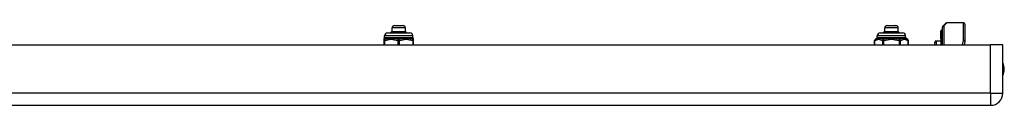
# Model space of a CAD drawing. Header units: inches. Extents: x 6 to 173, y 11 to 93.
# Tile 56 of 214: x 28.49 to 41.48, y 11.11 to 12.2. Entities that reach past the tile are written whole.
import ezdxf

# ---------------------------------------------------------------- set-up
doc = ezdxf.new("R2010")
doc.units = ezdxf.units.IN
doc.header["$MEASUREMENT"] = 0
doc.layers.add('Visible Edges(ANSI)', color=7, linetype='Continuous', lineweight=25)
doc.layers.add('Visible Tangent Edges(ANSI)', color=7, linetype='Continuous', lineweight=25)

msp = doc.modelspace()

# ---------------------------------------------------------------- linework, layer by layer
at = {"layer": 'Visible Edges(ANSI)'}
for p, q in [((33.4, 12.084), (33.382, 12.065)), ((33.4, 12.084), (33.4, 12.131)), ((33.4, 12.084), (33.417, 12.084)), ((33.417, 12.084), (33.498, 12.084)), ((33.432, 12.163), (33.546, 12.163)), ((33.498, 12.084), (33.57, 12.084)), ((33.57, 12.084), (33.577, 12.084)), ((33.577, 12.084), (33.577, 12.131)), ((33.577, 12.084), (33.587, 12.074)), ((39.9, 12.084), (39.881, 12.065)), ((39.9, 12.084), (39.9, 12.131)), ((39.9, 12.084), (39.917, 12.084)), ((39.917, 12.084), (39.998, 12.084)), ((39.931, 12.163), (40.046, 12.163)), ((39.998, 12.084), (40.069, 12.084)), ((40.069, 12.084), (40.077, 12.084)), ((40.077, 12.084), (40.077, 12.131)), ((40.077, 12.084), (40.087, 12.074)), ((40.647, 12.092), (40.64, 12.095)), ((40.64, 12.094), (40.64, 12.088)), ((40.64, 12.088), (40.64, 12.009)), ((40.658, 12.108), (40.658, 12.116)), ((40.658, 12.108), (40.658, 12.025)), ((40.661, 11.91), (40.661, 12.141)), ((40.667, 12.155), (40.706, 12.194)), ((40.937, 12.2), (40.72, 12.2)), ((40.956, 12.18), (40.956, 11.956)), ((33.294, 11.983), (33.294, 11.967)), ((33.294, 11.967), (33.294, 11.91)), ((33.302, 12.006), (33.302, 12.026)), ((33.341, 12.065), (33.636, 12.065)), ((33.396, 12.065), (33.395, 12.066)), ((33.415, 12.067), (33.416, 12.065)), ((33.517, 12.066), (33.517, 12.065)), ((33.572, 12.071), (33.573, 12.072)), ((33.585, 12.073), (33.584, 12.073)), ((33.587, 12.074), (33.596, 12.065)), ((33.587, 12.074), (33.587, 12.074)), ((33.676, 12.006), (33.676, 12.026)), ((33.684, 11.967), (33.684, 11.983)), ((33.684, 11.91), (33.684, 11.967)), ((39.766, 11.91), (39.766, 11.967)), ((39.801, 12.006), (39.801, 12.026)), ((39.841, 12.065), (40.136, 12.065)), ((39.895, 12.065), (39.895, 12.066)), ((39.915, 12.067), (39.916, 12.065)), ((40.017, 12.066), (40.017, 12.065)), ((40.072, 12.071), (40.073, 12.072)), ((40.085, 12.073), (40.084, 12.073)), ((40.087, 12.074), (40.096, 12.065)), ((40.087, 12.074), (40.087, 12.074)), ((40.175, 12.006), (40.175, 12.026)), ((40.21, 11.91), (40.21, 11.967)), ((40.58, 11.959), (40.64, 11.962)), ((40.64, 12.009), (40.64, 12.007)), ((40.64, 12.007), (40.64, 12.005)), ((40.64, 11.988), (40.64, 12.005)), ((40.64, 11.988), (40.64, 11.987)), ((40.64, 11.987), (40.64, 11.986)), ((40.64, 11.986), (40.64, 11.91)), ((40.658, 11.91), (40.658, 12.025)), ((40.956, 11.952), (40.948, 11.91)), ((5.7, 11.91), (41.296, 11.91)), ((40.561, 11.91), (40.561, 11.939)), ((41.457, 11.91), (41.296, 11.91)), ((41.457, 11.271), (41.457, 11.91)), ((5.7, 11.11), (41.296, 11.11))]:
    msp.add_line(p, q, dxfattribs=at)
at = {"layer": 'Visible Edges(ANSI)', "flags": 128}
for points in [[(33.395, 12.066), (33.396, 12.067), (33.396, 12.067), (33.397, 12.068), (33.397, 12.069), (33.398, 12.069), (33.398, 12.07), (33.399, 12.071), (33.399, 12.071), (33.4, 12.072), (33.4, 12.073), (33.401, 12.074), (33.401, 12.074), (33.402, 12.075), (33.402, 12.076), (33.403, 12.076), (33.404, 12.077), (33.404, 12.078), (33.405, 12.078), (33.405, 12.079), (33.406, 12.08), (33.406, 12.08), (33.407, 12.081), (33.407, 12.082), (33.408, 12.083)], [(33.408, 12.083), (33.408, 12.083), (33.409, 12.083), (33.409, 12.083), (33.409, 12.083), (33.41, 12.083), (33.41, 12.083), (33.41, 12.083), (33.411, 12.083), (33.411, 12.083), (33.412, 12.083), (33.412, 12.084), (33.412, 12.084), (33.413, 12.084), (33.413, 12.084), (33.414, 12.084), (33.414, 12.084), (33.414, 12.084), (33.415, 12.084), (33.415, 12.084), (33.415, 12.084), (33.416, 12.084), (33.416, 12.084), (33.417, 12.084), (33.417, 12.084)], [(33.408, 12.083), (33.408, 12.082), (33.408, 12.081), (33.408, 12.08), (33.408, 12.08), (33.408, 12.079), (33.408, 12.078), (33.408, 12.078), (33.408, 12.077), (33.408, 12.076), (33.408, 12.075), (33.408, 12.075), (33.408, 12.074), (33.408, 12.073), (33.408, 12.073), (33.408, 12.072), (33.408, 12.071), (33.408, 12.07), (33.408, 12.07), (33.409, 12.069), (33.409, 12.068), (33.409, 12.068), (33.409, 12.067), (33.409, 12.066), (33.409, 12.065)], [(33.426, 12.083), (33.426, 12.082), (33.425, 12.081), (33.425, 12.081), (33.424, 12.08), (33.424, 12.079), (33.423, 12.079), (33.423, 12.078), (33.423, 12.077), (33.422, 12.077), (33.422, 12.076), (33.421, 12.075), (33.421, 12.075), (33.42, 12.074), (33.42, 12.073), (33.419, 12.073), (33.419, 12.072), (33.418, 12.071), (33.418, 12.071), (33.417, 12.07), (33.417, 12.069), (33.416, 12.069), (33.416, 12.068), (33.415, 12.067), (33.415, 12.067)], [(33.417, 12.084), (33.417, 12.084), (33.418, 12.084), (33.418, 12.084), (33.419, 12.084), (33.419, 12.084), (33.419, 12.084), (33.42, 12.084), (33.42, 12.084), (33.421, 12.084), (33.421, 12.084), (33.421, 12.084), (33.422, 12.084), (33.422, 12.084), (33.422, 12.083), (33.423, 12.083), (33.423, 12.083), (33.424, 12.083), (33.424, 12.083), (33.424, 12.083), (33.425, 12.083), (33.425, 12.083), (33.426, 12.083), (33.426, 12.083), (33.426, 12.083)], [(33.482, 12.083), (33.483, 12.083), (33.484, 12.083), (33.484, 12.083), (33.485, 12.083), (33.486, 12.083), (33.486, 12.083), (33.487, 12.083), (33.488, 12.083), (33.488, 12.083), (33.489, 12.083), (33.489, 12.084), (33.49, 12.084), (33.491, 12.084), (33.491, 12.084), (33.492, 12.084), (33.493, 12.084), (33.493, 12.084), (33.494, 12.084), (33.495, 12.084), (33.495, 12.084), (33.496, 12.084), (33.497, 12.084), (33.497, 12.084), (33.498, 12.084)], [(33.486, 12.069), (33.486, 12.07), (33.485, 12.07), (33.485, 12.071), (33.485, 12.071), (33.485, 12.072), (33.485, 12.072), (33.485, 12.073), (33.485, 12.074), (33.484, 12.074), (33.484, 12.075), (33.484, 12.075), (33.484, 12.076), (33.484, 12.076), (33.484, 12.077), (33.484, 12.078), (33.483, 12.078), (33.483, 12.079), (33.483, 12.079), (33.483, 12.08), (33.483, 12.08), (33.483, 12.081), (33.483, 12.081), (33.483, 12.082), (33.482, 12.083)], [(33.498, 12.084), (33.499, 12.084), (33.499, 12.084), (33.5, 12.084), (33.501, 12.084), (33.501, 12.084), (33.502, 12.084), (33.503, 12.084), (33.503, 12.084), (33.504, 12.084), (33.505, 12.084), (33.505, 12.084), (33.506, 12.084), (33.507, 12.084), (33.507, 12.083), (33.508, 12.083), (33.508, 12.083), (33.509, 12.083), (33.51, 12.083), (33.51, 12.083), (33.511, 12.083), (33.512, 12.083), (33.512, 12.083), (33.513, 12.083), (33.514, 12.083)], [(33.514, 12.083), (33.514, 12.082), (33.514, 12.082), (33.514, 12.081), (33.514, 12.08), (33.514, 12.08), (33.514, 12.079), (33.515, 12.079), (33.515, 12.078), (33.515, 12.078), (33.515, 12.077), (33.515, 12.077), (33.515, 12.076), (33.515, 12.076), (33.515, 12.075), (33.516, 12.075), (33.516, 12.074), (33.516, 12.074), (33.516, 12.073), (33.516, 12.073), (33.516, 12.072), (33.516, 12.072), (33.516, 12.071), (33.517, 12.071), (33.517, 12.07)], [(33.514, 12.083), (33.514, 12.082), (33.514, 12.081), (33.514, 12.08), (33.514, 12.08), (33.514, 12.079), (33.514, 12.078), (33.514, 12.078), (33.514, 12.077), (33.514, 12.076), (33.515, 12.075), (33.515, 12.075), (33.515, 12.074), (33.515, 12.073), (33.515, 12.073), (33.515, 12.072), (33.515, 12.071), (33.515, 12.07), (33.515, 12.07), (33.515, 12.069), (33.515, 12.068), (33.515, 12.068), (33.516, 12.067), (33.516, 12.066), (33.516, 12.065)], [(33.563, 12.083), (33.564, 12.083), (33.564, 12.083), (33.564, 12.083), (33.564, 12.083), (33.565, 12.083), (33.565, 12.083), (33.565, 12.083), (33.565, 12.083), (33.566, 12.083), (33.566, 12.083), (33.566, 12.084), (33.566, 12.084), (33.567, 12.084), (33.567, 12.084), (33.567, 12.084), (33.567, 12.084), (33.568, 12.084), (33.568, 12.084), (33.568, 12.084), (33.569, 12.084), (33.569, 12.084), (33.569, 12.084), (33.569, 12.084), (33.57, 12.084)], [(33.573, 12.072), (33.573, 12.073), (33.573, 12.073), (33.572, 12.074), (33.572, 12.074), (33.571, 12.074), (33.571, 12.075), (33.57, 12.075), (33.57, 12.076), (33.57, 12.076), (33.569, 12.077), (33.569, 12.077), (33.568, 12.077), (33.568, 12.078), (33.568, 12.078), (33.567, 12.079), (33.567, 12.079), (33.566, 12.08), (33.566, 12.08), (33.565, 12.08), (33.565, 12.081), (33.565, 12.081), (33.564, 12.082), (33.564, 12.082), (33.563, 12.083)], [(33.57, 12.084), (33.57, 12.084), (33.57, 12.084), (33.57, 12.084), (33.571, 12.084), (33.571, 12.084), (33.571, 12.084), (33.571, 12.084), (33.572, 12.084), (33.572, 12.084), (33.572, 12.084), (33.573, 12.084), (33.573, 12.084), (33.573, 12.084), (33.573, 12.083), (33.574, 12.083), (33.574, 12.083), (33.574, 12.083), (33.574, 12.083), (33.575, 12.083), (33.575, 12.083), (33.575, 12.083), (33.575, 12.083), (33.576, 12.083), (33.576, 12.083)], [(33.576, 12.083), (33.576, 12.082), (33.576, 12.081), (33.576, 12.081), (33.576, 12.08), (33.576, 12.079), (33.576, 12.078), (33.576, 12.078), (33.576, 12.077), (33.576, 12.076), (33.576, 12.076), (33.576, 12.075), (33.576, 12.074), (33.576, 12.074), (33.576, 12.073), (33.576, 12.072), (33.576, 12.072), (33.576, 12.071), (33.576, 12.07), (33.576, 12.07), (33.576, 12.069), (33.576, 12.068), (33.576, 12.068), (33.576, 12.067), (33.576, 12.066)], [(33.576, 12.083), (33.576, 12.082), (33.577, 12.082), (33.577, 12.081), (33.577, 12.081), (33.578, 12.081), (33.578, 12.08), (33.579, 12.08), (33.579, 12.08), (33.579, 12.079), (33.58, 12.079), (33.58, 12.078), (33.58, 12.078), (33.581, 12.078), (33.581, 12.077), (33.582, 12.077), (33.582, 12.076), (33.582, 12.076), (33.583, 12.076), (33.583, 12.075), (33.583, 12.075), (33.584, 12.075), (33.584, 12.074), (33.585, 12.074), (33.585, 12.073)], [(39.895, 12.066), (39.896, 12.067), (39.896, 12.067), (39.897, 12.068), (39.897, 12.069), (39.898, 12.069), (39.898, 12.07), (39.899, 12.071), (39.899, 12.071), (39.9, 12.072), (39.9, 12.073), (39.901, 12.074), (39.901, 12.074), (39.902, 12.075), (39.902, 12.076), (39.903, 12.076), (39.903, 12.077), (39.904, 12.078), (39.904, 12.078), (39.905, 12.079), (39.905, 12.08), (39.906, 12.08), (39.907, 12.081), (39.907, 12.082), (39.908, 12.083)], [(39.908, 12.083), (39.908, 12.083), (39.908, 12.083), (39.909, 12.083), (39.909, 12.083), (39.91, 12.083), (39.91, 12.083), (39.91, 12.083), (39.911, 12.083), (39.911, 12.083), (39.911, 12.083), (39.912, 12.084), (39.912, 12.084), (39.913, 12.084), (39.913, 12.084), (39.913, 12.084), (39.914, 12.084), (39.914, 12.084), (39.914, 12.084), (39.915, 12.084), (39.915, 12.084), (39.916, 12.084), (39.916, 12.084), (39.916, 12.084), (39.917, 12.084)], [(39.908, 12.083), (39.908, 12.082), (39.908, 12.081), (39.908, 12.08), (39.908, 12.08), (39.908, 12.079), (39.908, 12.078), (39.908, 12.078), (39.908, 12.077), (39.908, 12.076), (39.908, 12.075), (39.908, 12.075), (39.908, 12.074), (39.908, 12.073), (39.908, 12.073), (39.908, 12.072), (39.908, 12.071), (39.908, 12.07), (39.908, 12.07), (39.908, 12.069), (39.908, 12.068), (39.908, 12.068), (39.908, 12.067), (39.908, 12.066), (39.909, 12.065)], [(39.926, 12.083), (39.926, 12.082), (39.925, 12.081), (39.925, 12.081), (39.924, 12.08), (39.924, 12.079), (39.923, 12.079), (39.923, 12.078), (39.922, 12.077), (39.922, 12.077), (39.921, 12.076), (39.921, 12.075), (39.92, 12.075), (39.92, 12.074), (39.919, 12.073), (39.919, 12.073), (39.919, 12.072), (39.918, 12.071), (39.918, 12.071), (39.917, 12.07), (39.917, 12.069), (39.916, 12.069), (39.916, 12.068), (39.915, 12.067), (39.915, 12.067)], [(39.917, 12.084), (39.917, 12.084), (39.918, 12.084), (39.918, 12.084), (39.918, 12.084), (39.919, 12.084), (39.919, 12.084), (39.92, 12.084), (39.92, 12.084), (39.92, 12.084), (39.921, 12.084), (39.921, 12.084), (39.921, 12.084), (39.922, 12.084), (39.922, 12.083), (39.923, 12.083), (39.923, 12.083), (39.923, 12.083), (39.924, 12.083), (39.924, 12.083), (39.925, 12.083), (39.925, 12.083), (39.925, 12.083), (39.926, 12.083), (39.926, 12.083)], [(39.982, 12.083), (39.983, 12.083), (39.983, 12.083), (39.984, 12.083), (39.985, 12.083), (39.985, 12.083), (39.986, 12.083), (39.987, 12.083), (39.987, 12.083), (39.988, 12.083), (39.989, 12.083), (39.989, 12.084), (39.99, 12.084), (39.991, 12.084), (39.991, 12.084), (39.992, 12.084), (39.993, 12.084), (39.993, 12.084), (39.994, 12.084), (39.994, 12.084), (39.995, 12.084), (39.996, 12.084), (39.996, 12.084), (39.997, 12.084), (39.998, 12.084)], [(39.986, 12.069), (39.985, 12.07), (39.985, 12.07), (39.985, 12.071), (39.985, 12.071), (39.985, 12.072), (39.985, 12.072), (39.985, 12.073), (39.984, 12.074), (39.984, 12.074), (39.984, 12.075), (39.984, 12.075), (39.984, 12.076), (39.984, 12.076), (39.984, 12.077), (39.983, 12.078), (39.983, 12.078), (39.983, 12.079), (39.983, 12.079), (39.983, 12.08), (39.983, 12.08), (39.983, 12.081), (39.982, 12.081), (39.982, 12.082), (39.982, 12.083)], [(39.998, 12.084), (39.998, 12.084), (39.999, 12.084), (40, 12.084), (40, 12.084), (40.001, 12.084), (40.002, 12.084), (40.002, 12.084), (40.003, 12.084), (40.004, 12.084), (40.004, 12.084), (40.005, 12.084), (40.006, 12.084), (40.006, 12.084), (40.007, 12.083), (40.008, 12.083), (40.008, 12.083), (40.009, 12.083), (40.01, 12.083), (40.01, 12.083), (40.011, 12.083), (40.012, 12.083), (40.012, 12.083), (40.013, 12.083), (40.014, 12.083)], [(40.014, 12.083), (40.014, 12.082), (40.014, 12.082), (40.014, 12.081), (40.014, 12.08), (40.014, 12.08), (40.014, 12.079), (40.014, 12.079), (40.014, 12.078), (40.015, 12.078), (40.015, 12.077), (40.015, 12.077), (40.015, 12.076), (40.015, 12.076), (40.015, 12.075), (40.015, 12.075), (40.015, 12.074), (40.016, 12.074), (40.016, 12.073), (40.016, 12.073), (40.016, 12.072), (40.016, 12.072), (40.016, 12.071), (40.016, 12.071), (40.017, 12.07)], [(40.014, 12.083), (40.014, 12.082), (40.014, 12.081), (40.014, 12.08), (40.014, 12.08), (40.014, 12.079), (40.014, 12.078), (40.014, 12.078), (40.014, 12.077), (40.014, 12.076), (40.014, 12.075), (40.014, 12.075), (40.015, 12.074), (40.015, 12.073), (40.015, 12.073), (40.015, 12.072), (40.015, 12.071), (40.015, 12.07), (40.015, 12.07), (40.015, 12.069), (40.015, 12.068), (40.015, 12.068), (40.015, 12.067), (40.015, 12.066), (40.015, 12.065)], [(40.063, 12.083), (40.063, 12.083), (40.064, 12.083), (40.064, 12.083), (40.064, 12.083), (40.064, 12.083), (40.065, 12.083), (40.065, 12.083), (40.065, 12.083), (40.065, 12.083), (40.066, 12.083), (40.066, 12.084), (40.066, 12.084), (40.066, 12.084), (40.067, 12.084), (40.067, 12.084), (40.067, 12.084), (40.068, 12.084), (40.068, 12.084), (40.068, 12.084), (40.068, 12.084), (40.069, 12.084), (40.069, 12.084), (40.069, 12.084), (40.069, 12.084)], [(40.073, 12.072), (40.073, 12.073), (40.072, 12.073), (40.072, 12.074), (40.072, 12.074), (40.071, 12.074), (40.071, 12.075), (40.07, 12.075), (40.07, 12.076), (40.069, 12.076), (40.069, 12.077), (40.069, 12.077), (40.068, 12.077), (40.068, 12.078), (40.067, 12.078), (40.067, 12.079), (40.066, 12.079), (40.066, 12.08), (40.066, 12.08), (40.065, 12.08), (40.065, 12.081), (40.064, 12.081), (40.064, 12.082), (40.063, 12.082), (40.063, 12.083)], [(40.069, 12.084), (40.07, 12.084), (40.07, 12.084), (40.07, 12.084), (40.07, 12.084), (40.071, 12.084), (40.071, 12.084), (40.071, 12.084), (40.072, 12.084), (40.072, 12.084), (40.072, 12.084), (40.072, 12.084), (40.073, 12.084), (40.073, 12.084), (40.073, 12.083), (40.073, 12.083), (40.074, 12.083), (40.074, 12.083), (40.074, 12.083), (40.074, 12.083), (40.075, 12.083), (40.075, 12.083), (40.075, 12.083), (40.076, 12.083), (40.076, 12.083)], [(40.076, 12.083), (40.076, 12.082), (40.076, 12.081), (40.076, 12.081), (40.076, 12.08), (40.076, 12.079), (40.076, 12.078), (40.076, 12.078), (40.076, 12.077), (40.076, 12.076), (40.076, 12.076), (40.076, 12.075), (40.076, 12.074), (40.076, 12.074), (40.076, 12.073), (40.076, 12.072), (40.076, 12.072), (40.076, 12.071), (40.076, 12.07), (40.076, 12.07), (40.076, 12.069), (40.076, 12.068), (40.076, 12.068), (40.076, 12.067), (40.076, 12.066)], [(40.076, 12.083), (40.076, 12.082), (40.077, 12.082), (40.077, 12.081), (40.077, 12.081), (40.078, 12.081), (40.078, 12.08), (40.078, 12.08), (40.079, 12.08), (40.079, 12.079), (40.08, 12.079), (40.08, 12.078), (40.08, 12.078), (40.081, 12.078), (40.081, 12.077), (40.081, 12.077), (40.082, 12.076), (40.082, 12.076), (40.082, 12.076), (40.083, 12.075), (40.083, 12.075), (40.084, 12.075), (40.084, 12.074), (40.084, 12.074), (40.085, 12.073)], [(33.388, 12.065), (33.389, 12.065), (33.389, 12.065), (33.389, 12.065), (33.389, 12.065), (33.39, 12.066), (33.39, 12.066), (33.39, 12.066), (33.391, 12.066), (33.391, 12.066), (33.391, 12.066), (33.391, 12.066), (33.392, 12.066), (33.392, 12.066), (33.392, 12.066), (33.392, 12.066), (33.393, 12.066), (33.393, 12.066), (33.393, 12.066), (33.394, 12.066), (33.394, 12.066), (33.394, 12.066), (33.395, 12.066), (33.395, 12.066), (33.395, 12.066)], [(33.415, 12.067), (33.417, 12.067), (33.42, 12.067), (33.422, 12.067), (33.425, 12.067), (33.428, 12.067), (33.43, 12.067), (33.433, 12.067), (33.436, 12.068), (33.439, 12.068), (33.442, 12.068), (33.445, 12.068), (33.448, 12.068), (33.451, 12.068), (33.454, 12.068), (33.457, 12.068), (33.46, 12.068), (33.463, 12.068), (33.466, 12.069), (33.47, 12.069), (33.473, 12.069), (33.476, 12.069), (33.479, 12.069), (33.482, 12.069), (33.486, 12.069)], [(33.486, 12.065), (33.486, 12.066), (33.486, 12.066), (33.486, 12.066), (33.486, 12.066), (33.486, 12.066), (33.486, 12.066), (33.486, 12.067), (33.486, 12.067), (33.486, 12.067), (33.486, 12.067), (33.486, 12.067), (33.486, 12.067), (33.486, 12.067), (33.486, 12.068), (33.486, 12.068), (33.486, 12.068), (33.486, 12.068), (33.486, 12.068), (33.486, 12.068), (33.486, 12.069), (33.486, 12.069), (33.486, 12.069), (33.486, 12.069), (33.486, 12.069)], [(33.517, 12.07), (33.52, 12.07), (33.523, 12.07), (33.525, 12.07), (33.528, 12.07), (33.531, 12.071), (33.534, 12.071), (33.537, 12.071), (33.539, 12.071), (33.542, 12.071), (33.544, 12.071), (33.547, 12.071), (33.549, 12.071), (33.552, 12.071), (33.554, 12.071), (33.556, 12.072), (33.558, 12.072), (33.561, 12.072), (33.563, 12.072), (33.565, 12.072), (33.567, 12.072), (33.568, 12.072), (33.57, 12.072), (33.572, 12.072), (33.573, 12.072)], [(33.572, 12.071), (33.57, 12.07), (33.569, 12.07), (33.567, 12.07), (33.565, 12.07), (33.563, 12.07), (33.561, 12.069), (33.559, 12.069), (33.557, 12.069), (33.555, 12.069), (33.553, 12.069), (33.551, 12.069), (33.548, 12.068), (33.546, 12.068), (33.543, 12.068), (33.541, 12.068), (33.538, 12.068), (33.536, 12.067), (33.533, 12.067), (33.531, 12.067), (33.528, 12.067), (33.525, 12.067), (33.522, 12.066), (33.52, 12.066), (33.517, 12.066)], [(33.517, 12.07), (33.517, 12.07), (33.517, 12.07), (33.517, 12.07), (33.517, 12.069), (33.517, 12.069), (33.517, 12.069), (33.517, 12.069), (33.517, 12.069), (33.517, 12.069), (33.517, 12.068), (33.517, 12.068), (33.517, 12.068), (33.517, 12.068), (33.517, 12.068), (33.517, 12.068), (33.517, 12.067), (33.517, 12.067), (33.517, 12.067), (33.517, 12.067), (33.517, 12.067), (33.517, 12.067), (33.517, 12.066), (33.517, 12.066), (33.517, 12.066)], [(33.577, 12.065), (33.577, 12.066), (33.577, 12.066), (33.577, 12.066), (33.576, 12.066), (33.576, 12.067), (33.576, 12.067), (33.576, 12.067), (33.575, 12.067), (33.575, 12.067), (33.575, 12.068), (33.575, 12.068), (33.575, 12.068), (33.574, 12.068), (33.574, 12.068), (33.574, 12.069), (33.574, 12.069), (33.573, 12.069), (33.573, 12.069), (33.573, 12.07), (33.573, 12.07), (33.573, 12.07), (33.572, 12.07), (33.572, 12.07), (33.572, 12.071)], [(33.587, 12.074), (33.587, 12.074), (33.587, 12.074), (33.587, 12.074), (33.587, 12.074), (33.587, 12.073), (33.586, 12.073), (33.586, 12.073), (33.586, 12.073), (33.586, 12.073), (33.586, 12.073), (33.586, 12.073), (33.586, 12.073), (33.586, 12.073), (33.586, 12.073), (33.586, 12.073), (33.585, 12.073), (33.585, 12.073), (33.585, 12.073), (33.585, 12.073), (33.585, 12.073), (33.585, 12.073), (33.585, 12.073), (33.584, 12.073), (33.584, 12.073)], [(33.584, 12.073), (33.584, 12.072), (33.585, 12.072), (33.585, 12.072), (33.585, 12.071), (33.586, 12.071), (33.586, 12.071), (33.586, 12.071), (33.586, 12.07), (33.587, 12.07), (33.587, 12.07), (33.587, 12.069), (33.588, 12.069), (33.588, 12.069), (33.588, 12.068), (33.589, 12.068), (33.589, 12.068), (33.589, 12.068), (33.589, 12.067), (33.59, 12.067), (33.59, 12.067), (33.59, 12.066), (33.591, 12.066), (33.591, 12.066), (33.591, 12.065)], [(33.585, 12.073), (33.585, 12.073), (33.585, 12.073), (33.585, 12.073), (33.586, 12.073), (33.586, 12.074), (33.586, 12.074), (33.586, 12.074), (33.586, 12.074), (33.586, 12.074), (33.587, 12.074), (33.587, 12.074), (33.587, 12.074), (33.587, 12.074), (33.587, 12.074), (33.587, 12.074), (33.587, 12.074), (33.587, 12.074), (33.587, 12.074), (33.587, 12.074), (33.587, 12.074), (33.587, 12.074), (33.587, 12.074), (33.587, 12.074), (33.587, 12.074)], [(39.888, 12.065), (39.889, 12.065), (39.889, 12.065), (39.889, 12.065), (39.889, 12.065), (39.89, 12.066), (39.89, 12.066), (39.89, 12.066), (39.89, 12.066), (39.891, 12.066), (39.891, 12.066), (39.891, 12.066), (39.891, 12.066), (39.892, 12.066), (39.892, 12.066), (39.892, 12.066), (39.893, 12.066), (39.893, 12.066), (39.893, 12.066), (39.893, 12.066), (39.894, 12.066), (39.894, 12.066), (39.894, 12.066), (39.895, 12.066), (39.895, 12.066)], [(39.915, 12.067), (39.917, 12.067), (39.92, 12.067), (39.922, 12.067), (39.925, 12.067), (39.928, 12.067), (39.93, 12.067), (39.933, 12.067), (39.936, 12.068), (39.939, 12.068), (39.942, 12.068), (39.945, 12.068), (39.948, 12.068), (39.951, 12.068), (39.954, 12.068), (39.957, 12.068), (39.96, 12.068), (39.963, 12.068), (39.966, 12.069), (39.969, 12.069), (39.973, 12.069), (39.976, 12.069), (39.979, 12.069), (39.982, 12.069), (39.986, 12.069)], [(39.986, 12.065), (39.986, 12.066), (39.986, 12.066), (39.986, 12.066), (39.986, 12.066), (39.986, 12.066), (39.986, 12.066), (39.986, 12.067), (39.986, 12.067), (39.986, 12.067), (39.986, 12.067), (39.986, 12.067), (39.986, 12.067), (39.986, 12.067), (39.986, 12.068), (39.986, 12.068), (39.986, 12.068), (39.986, 12.068), (39.986, 12.068), (39.986, 12.068), (39.986, 12.069), (39.986, 12.069), (39.986, 12.069), (39.986, 12.069), (39.986, 12.069)], [(40.017, 12.07), (40.019, 12.07), (40.022, 12.07), (40.025, 12.07), (40.028, 12.07), (40.031, 12.071), (40.034, 12.071), (40.036, 12.071), (40.039, 12.071), (40.042, 12.071), (40.044, 12.071), (40.047, 12.071), (40.049, 12.071), (40.051, 12.071), (40.054, 12.071), (40.056, 12.072), (40.058, 12.072), (40.06, 12.072), (40.062, 12.072), (40.064, 12.072), (40.066, 12.072), (40.068, 12.072), (40.07, 12.072), (40.072, 12.072), (40.073, 12.072)], [(40.072, 12.071), (40.07, 12.07), (40.068, 12.07), (40.067, 12.07), (40.065, 12.07), (40.063, 12.07), (40.061, 12.069), (40.059, 12.069), (40.057, 12.069), (40.055, 12.069), (40.053, 12.069), (40.05, 12.069), (40.048, 12.068), (40.046, 12.068), (40.043, 12.068), (40.041, 12.068), (40.038, 12.068), (40.036, 12.067), (40.033, 12.067), (40.03, 12.067), (40.028, 12.067), (40.025, 12.067), (40.022, 12.066), (40.019, 12.066), (40.017, 12.066)], [(40.017, 12.07), (40.017, 12.07), (40.017, 12.07), (40.017, 12.07), (40.017, 12.069), (40.017, 12.069), (40.017, 12.069), (40.017, 12.069), (40.017, 12.069), (40.017, 12.069), (40.017, 12.068), (40.017, 12.068), (40.017, 12.068), (40.017, 12.068), (40.017, 12.068), (40.017, 12.068), (40.017, 12.067), (40.017, 12.067), (40.017, 12.067), (40.017, 12.067), (40.017, 12.067), (40.017, 12.067), (40.017, 12.066), (40.017, 12.066), (40.017, 12.066)], [(40.077, 12.065), (40.077, 12.066), (40.077, 12.066), (40.076, 12.066), (40.076, 12.066), (40.076, 12.067), (40.076, 12.067), (40.075, 12.067), (40.075, 12.067), (40.075, 12.067), (40.075, 12.068), (40.075, 12.068), (40.074, 12.068), (40.074, 12.068), (40.074, 12.068), (40.074, 12.069), (40.074, 12.069), (40.073, 12.069), (40.073, 12.069), (40.073, 12.07), (40.073, 12.07), (40.072, 12.07), (40.072, 12.07), (40.072, 12.07), (40.072, 12.071)], [(40.087, 12.074), (40.087, 12.074), (40.087, 12.074), (40.087, 12.074), (40.086, 12.074), (40.086, 12.073), (40.086, 12.073), (40.086, 12.073), (40.086, 12.073), (40.086, 12.073), (40.086, 12.073), (40.086, 12.073), (40.086, 12.073), (40.086, 12.073), (40.085, 12.073), (40.085, 12.073), (40.085, 12.073), (40.085, 12.073), (40.085, 12.073), (40.085, 12.073), (40.085, 12.073), (40.084, 12.073), (40.084, 12.073), (40.084, 12.073), (40.084, 12.073)], [(40.084, 12.073), (40.084, 12.072), (40.085, 12.072), (40.085, 12.072), (40.085, 12.071), (40.085, 12.071), (40.086, 12.071), (40.086, 12.071), (40.086, 12.07), (40.087, 12.07), (40.087, 12.07), (40.087, 12.069), (40.087, 12.069), (40.088, 12.069), (40.088, 12.068), (40.088, 12.068), (40.089, 12.068), (40.089, 12.068), (40.089, 12.067), (40.089, 12.067), (40.09, 12.067), (40.09, 12.066), (40.09, 12.066), (40.091, 12.066), (40.091, 12.065)], [(40.085, 12.073), (40.085, 12.073), (40.085, 12.073), (40.085, 12.073), (40.085, 12.073), (40.086, 12.074), (40.086, 12.074), (40.086, 12.074), (40.086, 12.074), (40.086, 12.074), (40.086, 12.074), (40.086, 12.074), (40.087, 12.074), (40.087, 12.074), (40.087, 12.074), (40.087, 12.074), (40.087, 12.074), (40.087, 12.074), (40.087, 12.074), (40.087, 12.074), (40.087, 12.074), (40.087, 12.074), (40.087, 12.074), (40.087, 12.074), (40.087, 12.074)]]:
    msp.add_lwpolyline(points, dxfattribs=at)
at = {"layer": 'Visible Edges(ANSI)'}
for centre, radius, start, end in [((33.432, 12.131), 0.0315, 90, 180), ((33.546, 12.131), 0.0315, 0, 90), ((39.931, 12.131), 0.0315, 90, 180), ((40.046, 12.131), 0.0315, 0, 90), ((40.64, 12.094), 0.000394, 70, 180), ((40.65, 12.1), 0.00787, 250, 0), ((40.662, 12.116), 0.00394, 100.0205, 180), ((40.681, 12.141), 0.0197, 135, 180), ((40.72, 12.18), 0.0197, 90, 135), ((40.937, 12.18), 0.0197, 0, 90), ((33.313, 11.983), 0.0197, 143.1301, 180), ((33.282, 12.006), 0.0197, 323.1301, 0), ((33.341, 12.026), 0.0394, 90, 180), ((33.636, 12.026), 0.0394, 0, 90), ((33.695, 12.006), 0.0197, 180, 216.8699), ((33.664, 11.983), 0.0197, 0, 36.8699), ((39.786, 11.967), 0.0197, 96.4066, 180), ((39.782, 12.006), 0.0197, 276.4066, 0), ((39.841, 12.026), 0.0394, 90, 180), ((40.136, 12.026), 0.0394, 0, 90), ((40.195, 12.006), 0.0197, 180, 263.5934), ((40.191, 11.967), 0.0197, 0, 83.5934), ((40.581, 11.939), 0.02, 92.5, 180), ((40.937, 11.956), 0.0197, 349.0591, 0), ((41.289, 11.587), 0.187, 333.6372, 26.3628), ((41.296, 11.271), 0.161, 270, 0)]:
    msp.add_arc(centre, radius, start, end, dxfattribs=at)
at = {"layer": 'Visible Tangent Edges(ANSI)'}
for p, q in [((33.577, 12.131), (33.4, 12.131)), ((40.077, 12.131), (39.9, 12.131)), ((40.64, 12.095), (40.64, 12.088)), ((40.64, 12.009), (40.64, 12.088)), ((40.64, 12.088), (40.647, 12.086)), ((40.647, 12.086), (40.647, 12.092)), ((40.647, 12.086), (40.647, 12.002)), ((40.72, 12.2), (40.681, 12.159)), ((40.681, 12.159), (40.681, 11.91)), ((40.937, 11.967), (40.937, 12.2)), ((33.304, 11.967), (33.294, 11.967)), ((33.676, 12.026), (33.302, 12.026)), ((33.302, 12.006), (33.676, 12.006)), ((33.304, 11.91), (33.304, 11.967)), ((33.479, 11.967), (33.479, 11.91)), ((33.498, 11.967), (33.479, 11.967)), ((33.498, 11.91), (33.498, 11.967)), ((33.674, 11.967), (33.674, 11.91)), ((33.684, 11.967), (33.674, 11.967)), ((39.769, 11.967), (39.766, 11.967)), ((39.769, 11.91), (39.769, 11.967)), ((40.175, 12.026), (39.801, 12.026)), ((39.801, 12.006), (40.175, 12.006)), ((39.87, 11.967), (39.87, 11.91)), ((39.887, 11.967), (39.87, 11.967)), ((39.887, 11.967), (39.886, 11.987)), ((39.887, 11.91), (39.887, 11.967)), ((40.091, 11.987), (40.09, 11.967)), ((40.09, 11.967), (40.09, 11.91)), ((40.107, 11.967), (40.09, 11.967)), ((40.107, 11.91), (40.107, 11.967)), ((40.208, 11.967), (40.208, 11.91)), ((40.21, 11.967), (40.208, 11.967)), ((40.58, 11.959), (40.58, 11.91)), ((40.64, 12.005), (40.647, 12.002)), ((40.64, 11.987), (40.64, 11.988)), ((40.64, 11.987), (40.64, 11.91)), ((40.647, 11.91), (40.647, 12.002)), ((40.926, 11.91), (40.937, 11.967)), ((41.296, 11.271), (41.296, 11.91)), ((41.296, 11.271), (5.7, 11.271)), ((41.296, 11.271), (41.296, 11.11)), ((41.296, 11.271), (41.457, 11.271))]:
    msp.add_line(p, q, dxfattribs=at)
at = {"layer": 'Visible Tangent Edges(ANSI)', "flags": 128}
for points in [[(33.312, 11.987), (33.311, 11.987), (33.31, 11.987), (33.309, 11.987), (33.308, 11.988), (33.307, 11.988), (33.306, 11.988), (33.305, 11.989), (33.305, 11.989), (33.304, 11.99), (33.303, 11.99), (33.302, 11.99), (33.302, 11.991), (33.301, 11.991), (33.301, 11.992), (33.3, 11.992), (33.3, 11.993), (33.299, 11.993), (33.299, 11.993), (33.298, 11.994), (33.298, 11.994), (33.298, 11.994), (33.298, 11.994), (33.298, 11.995), (33.298, 11.995)], [(33.304, 11.967), (33.311, 11.968), (33.318, 11.969), (33.326, 11.97), (33.333, 11.972), (33.34, 11.974), (33.347, 11.975), (33.355, 11.977), (33.362, 11.979), (33.369, 11.98), (33.376, 11.982), (33.384, 11.982), (33.391, 11.983), (33.399, 11.982), (33.406, 11.982), (33.413, 11.98), (33.421, 11.979), (33.428, 11.977), (33.435, 11.975), (33.442, 11.974), (33.449, 11.972), (33.457, 11.97), (33.464, 11.969), (33.471, 11.968), (33.479, 11.967)], [(33.489, 11.987), (33.481, 11.987), (33.473, 11.988), (33.466, 11.988), (33.458, 11.989), (33.45, 11.99), (33.442, 11.991), (33.434, 11.992), (33.426, 11.993), (33.418, 11.993), (33.409, 11.994), (33.401, 11.994), (33.393, 11.995), (33.385, 11.994), (33.377, 11.994), (33.37, 11.993), (33.362, 11.993), (33.355, 11.992), (33.348, 11.991), (33.342, 11.99), (33.335, 11.989), (33.329, 11.988), (33.323, 11.988), (33.317, 11.987), (33.312, 11.987)], [(33.666, 11.987), (33.66, 11.987), (33.654, 11.988), (33.648, 11.988), (33.642, 11.989), (33.635, 11.99), (33.629, 11.991), (33.622, 11.992), (33.615, 11.993), (33.607, 11.993), (33.6, 11.994), (33.592, 11.994), (33.584, 11.995), (33.576, 11.994), (33.568, 11.994), (33.56, 11.993), (33.551, 11.993), (33.543, 11.992), (33.535, 11.991), (33.527, 11.99), (33.519, 11.989), (33.512, 11.988), (33.504, 11.988), (33.496, 11.987), (33.489, 11.987)], [(33.498, 11.967), (33.506, 11.968), (33.513, 11.969), (33.521, 11.97), (33.528, 11.972), (33.535, 11.974), (33.542, 11.975), (33.549, 11.977), (33.557, 11.979), (33.564, 11.98), (33.571, 11.982), (33.579, 11.982), (33.586, 11.983), (33.593, 11.982), (33.601, 11.982), (33.608, 11.98), (33.615, 11.979), (33.623, 11.977), (33.63, 11.975), (33.637, 11.974), (33.644, 11.972), (33.652, 11.97), (33.659, 11.969), (33.666, 11.968), (33.674, 11.967)], [(33.68, 11.995), (33.68, 11.995), (33.679, 11.994), (33.679, 11.994), (33.679, 11.994), (33.679, 11.994), (33.679, 11.993), (33.678, 11.993), (33.678, 11.993), (33.677, 11.992), (33.677, 11.992), (33.676, 11.991), (33.676, 11.991), (33.675, 11.99), (33.674, 11.99), (33.673, 11.99), (33.673, 11.989), (33.672, 11.989), (33.671, 11.988), (33.67, 11.988), (33.669, 11.988), (33.669, 11.987), (33.668, 11.987), (33.667, 11.987), (33.666, 11.987)], [(39.769, 11.967), (39.773, 11.968), (39.778, 11.969), (39.782, 11.97), (39.786, 11.972), (39.79, 11.974), (39.794, 11.975), (39.799, 11.977), (39.803, 11.979), (39.807, 11.98), (39.811, 11.982), (39.815, 11.982), (39.82, 11.983), (39.824, 11.982), (39.828, 11.982), (39.832, 11.98), (39.837, 11.979), (39.841, 11.977), (39.845, 11.975), (39.849, 11.974), (39.853, 11.972), (39.858, 11.97), (39.862, 11.969), (39.866, 11.968), (39.87, 11.967)], [(39.886, 11.987), (39.881, 11.987), (39.875, 11.988), (39.87, 11.988), (39.864, 11.989), (39.859, 11.99), (39.854, 11.991), (39.848, 11.992), (39.843, 11.993), (39.838, 11.993), (39.833, 11.994), (39.828, 11.994), (39.823, 11.995), (39.819, 11.994), (39.814, 11.994), (39.81, 11.993), (39.806, 11.993), (39.803, 11.992), (39.8, 11.991), (39.797, 11.99), (39.794, 11.989), (39.791, 11.988), (39.789, 11.988), (39.786, 11.987), (39.784, 11.987)], [(40.091, 11.987), (40.083, 11.987), (40.075, 11.988), (40.067, 11.988), (40.059, 11.989), (40.051, 11.99), (40.042, 11.991), (40.034, 11.992), (40.025, 11.993), (40.016, 11.993), (40.007, 11.994), (39.998, 11.994), (39.988, 11.995), (39.979, 11.994), (39.97, 11.994), (39.961, 11.993), (39.952, 11.993), (39.943, 11.992), (39.934, 11.991), (39.926, 11.99), (39.918, 11.989), (39.91, 11.988), (39.902, 11.988), (39.894, 11.987), (39.886, 11.987)], [(39.887, 11.967), (39.896, 11.968), (39.904, 11.969), (39.913, 11.97), (39.921, 11.972), (39.929, 11.974), (39.938, 11.975), (39.946, 11.977), (39.955, 11.979), (39.963, 11.98), (39.971, 11.982), (39.98, 11.982), (39.988, 11.983), (39.997, 11.982), (40.005, 11.982), (40.014, 11.98), (40.022, 11.979), (40.031, 11.977), (40.039, 11.975), (40.047, 11.974), (40.056, 11.972), (40.064, 11.97), (40.073, 11.969), (40.081, 11.968), (40.09, 11.967)], [(40.193, 11.987), (40.191, 11.987), (40.188, 11.988), (40.186, 11.988), (40.183, 11.989), (40.18, 11.99), (40.177, 11.991), (40.174, 11.992), (40.17, 11.993), (40.167, 11.993), (40.163, 11.994), (40.158, 11.994), (40.154, 11.995), (40.149, 11.994), (40.144, 11.994), (40.139, 11.993), (40.134, 11.993), (40.129, 11.992), (40.123, 11.991), (40.118, 11.99), (40.113, 11.989), (40.107, 11.988), (40.102, 11.988), (40.096, 11.987), (40.091, 11.987)], [(40.107, 11.967), (40.111, 11.968), (40.115, 11.969), (40.119, 11.97), (40.124, 11.972), (40.128, 11.974), (40.132, 11.975), (40.136, 11.977), (40.14, 11.979), (40.144, 11.98), (40.149, 11.982), (40.153, 11.982), (40.157, 11.983), (40.161, 11.982), (40.166, 11.982), (40.17, 11.98), (40.174, 11.979), (40.178, 11.977), (40.183, 11.975), (40.187, 11.974), (40.191, 11.972), (40.195, 11.97), (40.199, 11.969), (40.204, 11.968), (40.208, 11.967)], [(40.64, 12.007), (40.64, 12.007), (40.64, 12.007), (40.64, 12.007), (40.64, 12.007), (40.64, 12.007), (40.64, 12.007), (40.64, 12.008), (40.64, 12.008), (40.64, 12.008), (40.64, 12.008), (40.64, 12.008), (40.64, 12.008), (40.64, 12.008), (40.64, 12.008), (40.64, 12.008), (40.64, 12.008), (40.64, 12.009), (40.64, 12.009), (40.64, 12.009), (40.64, 12.009), (40.64, 12.009), (40.64, 12.009), (40.64, 12.009), (40.64, 12.009)], [(40.64, 11.987), (40.64, 11.987), (40.64, 11.987), (40.64, 11.987), (40.64, 11.987), (40.64, 11.987), (40.64, 11.987), (40.64, 11.987), (40.64, 11.987), (40.64, 11.987), (40.64, 11.987), (40.64, 11.987), (40.64, 11.987), (40.64, 11.987), (40.64, 11.987), (40.64, 11.987), (40.64, 11.987), (40.64, 11.987), (40.64, 11.987), (40.64, 11.987), (40.64, 11.987), (40.64, 11.987), (40.64, 11.987), (40.64, 11.987), (40.64, 11.987)]]:
    msp.add_lwpolyline(points, dxfattribs=at)
at = {"layer": 'Visible Tangent Edges(ANSI)'}
for centre, major_axis, ratio, start_param, end_param in [((40.64, 12.088), (-0.000394, 0), 0.969342, 4.363323, 6.283185), ((40.65, 12.093), (0.00787, 0), 0.969342, 4.363323, 6.283185), ((40.662, 12.108), (-0.00394, 0), 0.969342, 4.887279, 6.283185), ((40.681, 12.141), (-0.0197, 0), 0.91745, 4.712389, 6.283185), ((40.681, 12.141), (-0.0139, 0.0139), 0.852462, 5.41831, 6.283185), ((33.313, 11.967), (-0.0197, 0), 0.998428, 4.809173, 6.283185), ((33.313, 11.967), (-0.0013, 0.0196), 0.499214, 0.064433, 1.538445), ((33.489, 11.967), (0.0013, 0.0196), 0.499214, 0.129136, 1.603148), ((33.489, 11.967), (-0.0013, 0.0196), 0.499214, 4.680038, 6.15405), ((33.664, 11.967), (0.0197, 0), 0.998428, 0, 1.474012), ((33.664, 11.967), (0.0013, 0.0196), 0.499214, 4.74474, 6.218752), ((39.786, 11.967), (-0.0022, 0.0196), 0.864664, 0, 1.474012), ((39.887, 11.967), (0.0022, 0.0196), 0.864664, 0.193569, 1.667581), ((40.09, 11.967), (-0.0022, 0.0196), 0.864664, 4.615605, 6.089617), ((40.191, 11.967), (0.0022, 0.0196), 0.864664, 4.809173, 6.283185), ((40.64, 12.009), (-0.000394, 0), 0.969342, 4.363323, 6.283185), ((40.64, 11.986), (-0.000394, 0), 0.836188, 4.363323, 6.283185), ((40.64, 11.987), (0.000287, 0.00027), 0.557787, 0.659501, 0.995927), ((40.65, 12.009), (0.00787, 0), 0.969342, 4.363323, 6.283185), ((40.662, 12.025), (-0.00394, 0), 0.969342, 4.887279, 6.283185), ((40.937, 11.956), (0.0197, 0), 0.533433, 0, 1.570796), ((40.937, 11.956), (0.0193, -0.0037), 0.526442, 0, 1.672214)]:
    msp.add_ellipse(centre, major_axis=major_axis, ratio=ratio, start_param=start_param, end_param=end_param, dxfattribs=at)

doc.saveas('drawing.dxf')
